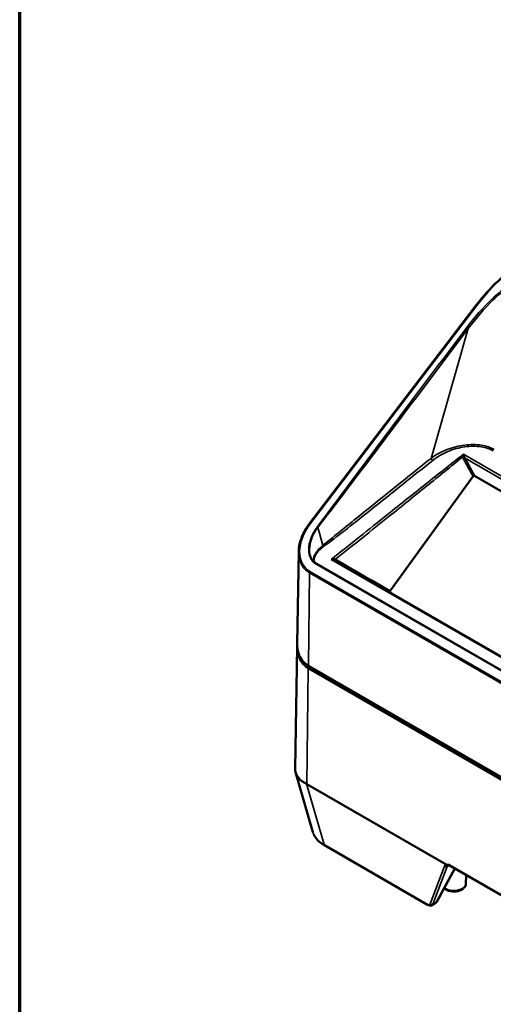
# Paper-space layout 'Sheet_1' of a CAD drawing. Header units: millimetres. Extents: x 0.8 to 58.3, y 0.8 to 58.3.
# Tile 2 of 128: x 0.8 to 4.5, y 13 to 20.7. Entities that reach past the tile are written whole.
import ezdxf

# ---------------------------------------------------------------- set-up
doc = ezdxf.new("R2010")
doc.units = ezdxf.units.MM
for name, color, linetype, lineweight in [('Border (ISO)', 7, 'Continuous', 70), ('Visible (ISO)', 7, 'Continuous', 50), ('Visible Narrow (ISO)', 7, 'Continuous', 35)]:
    doc.layers.add(name, color=color, linetype=linetype, lineweight=lineweight)

# ---------------------------------------------------------------- blocks, each defined once
blk = doc.blocks.new('Borders Chauvet')
at = {"layer": 'Border (ISO)'}
blk.add_line((0.7874, 0.7874), (0.7874, 58.2677), dxfattribs=at)

psp = doc.layouts.new('Sheet_1')

# ---------------------------------------------------------------- linework, layer by layer
at = {"layer": 'Visible (ISO)'}
for p, q in [((4.33041, 18.43956), (3.03713, 16.74521)), ((4.08755, 17.15042), (4.0875, 17.15035)), ((4.10272, 17.16274), (4.10267, 17.16267)), ((4.30591, 17.11292), (3.66395, 16.22323)), ((14.9262, 10.99081), (4.31787, 17.11553)), ((2.95308, 16.52657), (2.9409, 15.81448)), ((14.07479, 10.19929), (3.23173, 16.45954)), ((2.94048, 15.78945), (2.92432, 14.84471)), ((2.9409, 15.81449), (2.9409, 15.81448)), ((3.03021, 15.63905), (13.99872, 9.30638)), ((2.92837, 14.81416), (3.06245, 14.34969)), ((3.01669, 14.72246), (4.09635, 14.09912)), ((3.15286, 14.24759), (3.95224, 13.78607)), ((4.02421, 13.8096), (4.16375, 14.06792)), ((4.13243, 14.086), (12.8763, 9.03773)), ((4.25091, 13.94956), (4.25305, 14.01636)), ((4.01198, 13.79682), (3.98815, 13.78306))]:
    psp.add_line(p, q, dxfattribs=at)
for centre, major_axis, ratio, start_param, end_param in [((4.3398, 18.43239), (-0.00939, 0.00717), 0.1653636, 6.279331, 6.2831853), ((3.02323, 14.68093), (0.03431, -0.04458), 0.474579, 2.286238, 2.362017), ((4.08736, 14.09575), (0.01131, 0.00036), 0.4588239, 0.2574962, 0.6374229), ((4.1403, 14.09964), (-0.00787, -0.01364), 0.5773503, 6.28284, 6.2831853), ((3.96011, 13.79971), (-0.00787, -0.01364), 0.5773503, 0, 0.00228), ((3.95501, 13.83212), (0.03433, -0.04829), 0.5034199, 6.2349799, 6.2355304)]:
    psp.add_ellipse(centre, major_axis=major_axis, ratio=ratio, start_param=start_param, end_param=end_param, dxfattribs=at)
for points, knots in [([(4.33046, 18.43961), (4.41143, 18.54566), (4.50852, 18.64543), (4.64431, 18.74428), (4.67178, 18.76241), (4.70003, 18.77877)], [0.0001664, 0.0001664, 0.0001664, 0.0001664, 1.0308247, 1.0308247, 1.2814731, 1.2814731, 1.2814731, 1.2814731]), ([(4.23153, 17.28318), (4.23152, 17.28316), (4.23151, 17.28313), (4.2294, 17.27751), (4.22742, 17.2706), (4.22623, 17.26364)], [-0.000365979, -0.000365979, -0.000365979, -0.000365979, 0, 0, 0.076508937, 0.076508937, 0.076508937, 0.076508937]), ([(4.23834, 17.26487), (4.23616, 17.27148), (4.23371, 17.27795), (4.23155, 17.28313), (4.23154, 17.28316), (4.23153, 17.28318)], [-0.076508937, -0.076508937, -0.076508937, -0.076508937, 0, 0, 0.000365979, 0.000365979, 0.000365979, 0.000365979]), ([(4.30591, 17.11292), (4.30634, 17.11352), (4.30683, 17.11408), (4.30791, 17.11506), (4.30849, 17.11548), (4.30972, 17.11617), (4.31061, 17.11658), (4.31276, 17.11694), (4.31375, 17.1169), (4.31583, 17.11652), (4.3169, 17.11609), (4.31787, 17.11553)], [0, 0, 0, 0, 0.005684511, 0.005684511, 0.01113295, 0.01113295, 0.016654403, 0.016654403, 0.021463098, 0.021463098, 0.027408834, 0.027408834, 0.027408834, 0.027408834]), ([(2.95314, 16.52677), (2.95365, 16.5567), (2.95948, 16.58782), (2.97988, 16.6502), (2.99514, 16.68209), (3.02119, 16.72333), (3.02891, 16.73444), (3.03714, 16.74521)], [0, 0, 0, 0, 0.25991663, 0.25991663, 0.53627643, 0.53627643, 0.64097421, 0.64097421, 0.64097421, 0.64097421]), ([(3.20861, 16.46747), (3.20764, 16.46722), (3.20667, 16.46696), (3.20566, 16.46666), (3.20561, 16.46665), (3.20555, 16.46663)], [0.0798166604, 0.0798166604, 0.0798166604, 0.0798166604, 0.0892365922, 0.0892365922, 0.08976592, 0.08976592, 0.08976592, 0.08976592]), ([(3.20555, 16.46663), (3.20561, 16.46663), (3.20566, 16.46662), (3.20667, 16.46654), (3.20763, 16.46644), (3.20859, 16.46633)], [-0.08976592, -0.08976592, -0.08976592, -0.08976592, -0.0892365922, -0.0892365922, -0.0799076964, -0.0799076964, -0.0799076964, -0.0799076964]), ([(3.66543, 16.20914), (3.66485, 16.20947), (3.66433, 16.20987), (3.6634, 16.21079), (3.663, 16.21131), (3.66208, 16.21287), (3.6617, 16.21401), (3.66144, 16.21645), (3.66156, 16.21775), (3.66212, 16.21976), (3.66239, 16.22048), (3.66307, 16.22189), (3.66348, 16.22258), (3.66395, 16.22323)], [0, 0, 0, 0, 0.006198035, 0.006198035, 0.012363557, 0.012363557, 0.023237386, 0.023237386, 0.034114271, 0.034114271, 0.040276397, 0.040276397, 0.046472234, 0.046472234, 0.046472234, 0.046472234]), ([(3.03021, 15.63905), (3.01111, 15.65007), (2.99434, 15.66474), (2.96783, 15.69885), (2.95776, 15.71862), (2.94374, 15.7631), (2.94046, 15.78863), (2.9409, 15.81448)], [0, 0, 0, 0, 0.20123759, 0.20123759, 0.40195986, 0.40195986, 0.62645416, 0.62645416, 0.62645416, 0.62645416]), ([(2.92432, 14.84471), (2.92431, 14.84411), (2.9243, 14.84351), (2.9243, 14.81914), (2.93288, 14.79464), (2.96558, 14.75396), (2.98789, 14.73717), (3.0137, 14.72408)], [-3.66520575, -3.66520575, -3.66520575, -3.66520575, -3.65731559, -3.65731559, -3.34351332, -3.34351332, -3.0641069, -3.0641069, -3.0641069, -3.0641069]), ([(3.15262, 14.24774), (3.12862, 14.26163), (3.10814, 14.27815), (3.08328, 14.30708), (3.07557, 14.31865), (3.06984, 14.33066)], [0.00093621, 0.00093621, 0.00093621, 0.00093621, 0.25530738, 0.25530738, 0.40744884, 0.40744884, 0.40744884, 0.40744884]), ([(4.11298, 14.0906), (4.11242, 14.09044), (4.11184, 14.09033), (4.11126, 14.09026), (4.11053, 14.09018), (4.10979, 14.09017), (4.10905, 14.09022), (4.10835, 14.09028), (4.10764, 14.0904), (4.10695, 14.09058), (4.10669, 14.09065), (4.10643, 14.09073), (4.10617, 14.09081), (4.10586, 14.09092), (4.10555, 14.09103), (4.10524, 14.09116), (4.10484, 14.09134), (4.10443, 14.09154), (4.10404, 14.09176), (4.10337, 14.09213), (4.10272, 14.09256), (4.1021, 14.09305), (4.10146, 14.09356), (4.10085, 14.09413), (4.10028, 14.09474), (4.09972, 14.09535), (4.0992, 14.096), (4.09872, 14.0967), (4.09856, 14.09693), (4.0984, 14.09717), (4.09825, 14.09742)], [0.007779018, 0.007779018, 0.007779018, 0.007779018, 0.013118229, 0.013118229, 0.013118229, 0.019847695, 0.019847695, 0.019847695, 0.02622193, 0.02622193, 0.02622193, 0.028601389, 0.028601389, 0.028601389, 0.0314827, 0.0314827, 0.0314827, 0.035339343, 0.035339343, 0.035339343, 0.041840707, 0.041840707, 0.041840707, 0.048587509, 0.048587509, 0.048587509, 0.055213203, 0.055213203, 0.055213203, 0.05744655, 0.05744655, 0.05744655, 0.05744655]), ([(4.13227, 14.0861), (4.12857, 14.08822), (4.125, 14.08962), (4.11891, 14.0911), (4.11636, 14.09118), (4.11392, 14.09083), (4.11343, 14.09073), (4.11298, 14.0906)], [0.00064099, 0.00064099, 0.00064099, 0.00064099, 0.04475926, 0.04475926, 0.08933539, 0.08933539, 0.10195392, 0.10195392, 0.10195392, 0.10195392]), ([(4.25091, 13.94956), (4.25072, 13.94359), (4.24928, 13.9377), (4.24419, 13.92635), (4.24035, 13.92102), (4.23024, 13.9107), (4.22359, 13.90601), (4.20811, 13.89794), (4.1991, 13.89474), (4.18014, 13.89037), (4.1702, 13.88921), (4.15035, 13.88892), (4.14044, 13.88977), (4.12137, 13.89349), (4.11221, 13.89635), (4.09543, 13.90416), (4.08779, 13.90912), (4.08142, 13.91533), (4.08139, 13.91536), (4.08136, 13.91539)], [0.8039155, 0.8039155, 0.8039155, 0.8039155, 1.0386678, 1.0386678, 1.3005399, 1.3005399, 1.6212279, 1.6212279, 1.9767665, 1.9767665, 2.3308208, 2.3308208, 2.6814976, 2.6814976, 3.0347387, 3.0347387, 3.3913388, 3.3913388, 3.3930336, 3.3930336, 3.3930336, 3.3930336]), ([(3.98812, 13.78307), (3.98516, 13.78136), (3.98177, 13.78023), (3.97485, 13.77927), (3.97131, 13.77943), (3.96364, 13.78084), (3.95945, 13.78233), (3.95431, 13.78492), (3.95328, 13.78547), (3.95226, 13.78606)], [0, 0, 0, 0, 0.03256113, 0.03256113, 0.0654919, 0.0654919, 0.1062274, 0.1062274, 0.11643544, 0.11643544, 0.11643544, 0.11643544]), ([(4.02387, 13.80902), (4.02175, 13.80527), (4.01891, 13.8019), (4.01483, 13.7987), (4.01405, 13.79814), (4.01324, 13.79761)], [0.002059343, 0.002059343, 0.002059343, 0.002059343, 0.041015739, 0.041015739, 0.049952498, 0.049952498, 0.049952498, 0.049952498])]:
    psp.add_open_spline(points, degree=3, knots=knots, dxfattribs=at)
for points in [[(2.9531, 16.52677), (2.9531, 16.5267), (2.9531, 16.52663), (2.9531, 16.52657)], [(3.20859, 16.46633), (3.21687, 16.46535), (3.22549, 16.46314), (3.23173, 16.45954)], [(3.23161, 16.46899), (3.22541, 16.47047), (3.21683, 16.46957), (3.20861, 16.46747)], [(2.94048, 15.78966), (2.94055, 15.79379), (2.94072, 15.79794), (2.94098, 15.8021)], [(2.94048, 15.78944), (2.94048, 15.78951), (2.94048, 15.78958), (2.94048, 15.78966)], [(4.1115, 14.09012), (4.11151, 14.09012), (4.11152, 14.09013), (4.11153, 14.09013)], [(4.1124, 14.09045), (4.11196, 14.09035), (4.11173, 14.09025), (4.11153, 14.09013)]]:
    psp.add_open_spline(points, degree=3, dxfattribs=at)
at = {"layer": 'Visible Narrow (ISO)'}
for p, q in [((3.04197, 16.74351), (4.33525, 18.43785)), ((3.98031, 17.25155), (4.26952, 18.25867)), ((14.98822, 11.0728), (4.23153, 17.28318)), ((4.24525, 17.25223), (14.9761, 11.05677)), ((3.14154, 16.57658), (3.1014, 16.71445)), ((14.07041, 10.09706), (3.07582, 16.44479)), ((3.07674, 16.43787), (14.06161, 10.09576)), ((3.20555, 16.46663), (14.08097, 10.18771)), ((3.0364, 16.36365), (3.02777, 15.64459)), ((3.0364, 16.36365), (14.00491, 10.03098)), ((14.00871, 10.04113), (3.0402, 16.3738)), ((3.02746, 15.61928), (3.01669, 14.72246)), ((13.99597, 9.28661), (3.02746, 15.61928)), ((3.02777, 15.64459), (13.99627, 9.31192)), ((13.99977, 9.29676), (3.03126, 15.62943)), ((3.0137, 14.72408), (3.14975, 14.25277)), ((3.94913, 13.79125), (3.14975, 14.25277)), ((4.08461, 14.08546), (3.97394, 13.79395)), ((3.99501, 13.79114), (4.10569, 14.08266)), ((4.16244, 14.06868), (4.02045, 13.80583)), ((4.11978, 14.0908), (4.10569, 14.08266)), ((12.87304, 9.04512), (4.12917, 14.09339)), ((4.02045, 13.80583), (3.99501, 13.79114))]:
    psp.add_line(p, q, dxfattribs=at)
for centre, major_axis, ratio, start_param, end_param in [((4.59946, 18.27426), (0.43335, 0.5399), 0.4462008, 0.0685845, 1.6254182), ((4.3398, 18.43239), (-0.00939, 0.00717), 0.1653636, 5.3393691, 6.279331), ((4.26227, 18.26226), (-0.00944, 0.0071), 0.1701936, 3.9738281, 5.3382167), ((3.99103, 17.24663), (0.00981, -0.01232), 0.4540905, 3.9813791, 5.4202519), ((4.23123, 17.26582), (-0.01177, -0.00102), 0.1639353, 1.11802, 2.2055918), ((4.2369, 17.24741), (-0.01042, -0.00556), 0.0473188, 3.7578655, 5.1681865), ((3.2331, 16.62982), (-0.22087, -0.23529), 0.6804706, 4.8614626, 6.4413271), ((3.04652, 16.73805), (-0.00939, 0.00717), 0.1653636, 5.3393691, 6.2793253), ((3.10077, 16.71235), (-0.00948, 0.00704), 0.1746415, 4.7754409, 5.3371219), ((3.14677, 16.58046), (0.00909, -0.01286), 0.4134183, 4.7220699, 5.4450294), ((3.15478, 16.54764), (0.07763, 0.11006), 0.8581178, 2.9920774, 3.1372582), ((3.07233, 16.4623), (0.01454, 0.00606), 0.7284975, 4.3519951, 4.5580581), ((3.07369, 16.45619), (0.01399, -0.00722), 0.6514009, 5.1228928, 5.1810969), ((3.23764, 16.46976), (-0.00591, -0.01023), 0.4303236, 5.0294152, 6.2831853), ((3.24659, 16.4646), (-0.00591, -0.01023), 0.7093097, 4.8222691, 6.2831853), ((3.04475, 16.36834), (0.00591, 0.01023), 0.5773503, 1.3613568, 2.3422319), ((3.03581, 15.62397), (0.00591, 0.01023), 0.5773503, 1.3613568, 2.3422319), ((3.03612, 15.64928), (-0.00591, -0.01023), 0.5773503, 5.4838245, 6.2831853), ((3.38103, 14.38172), (-0.32273, -0.00432), 0.5633653, 0.1532769, 0.7643394), ((3.16074, 14.26123), (-0.00787, -0.01364), 0.5773503, 5.6629358, 6.2831853), ((4.12203, 14.0523), (0.03097, -0.04195), 0.5749909, 2.8833992, 3.4961233), ((4.0956, 14.09392), (-0.01472, 0.00559), 0.8448811, 1.0911095, 2.5923718), ((4.12373, 14.05124), (-0.03454, 0.04407), 0.639075, 5.2741038, 6.058098), ((4.1403, 14.09964), (-0.00787, -0.01364), 0.5773503, 5.4838245, 6.28284), ((4.15808, 13.95055), (0.09284, 0), 0.5773503, 3.7744302, 6.264668), ((3.94402, 13.82367), (-0.02629, 0.03474), 0.4754177, 2.2969495, 3.4314135), ((3.96011, 13.79971), (-0.00787, -0.01364), 0.5773503, 5.6629358, 6.2831853), ((3.98492, 13.8024), (0.01472, -0.00559), 0.8448811, 4.2327022, 5.7339645), ((3.95501, 13.83212), (0.03433, -0.04829), 0.5034199, 6.2355304, 6.5845962), ((3.98283, 13.84818), (-0.02895, 0.05147), 0.584692, 3.1481584, 3.4972243), ((4.01036, 13.81709), (0.01386, -0.00748), 0.7580275, 5.8407251, 6.2831853)]:
    psp.add_ellipse(centre, major_axis=major_axis, ratio=ratio, start_param=start_param, end_param=end_param, dxfattribs=at)
for points, knots in [([(4.97161, 18.72494), (4.95766, 18.733), (4.94137, 18.73783), (4.90304, 18.74219), (4.88064, 18.74042), (4.82972, 18.73031), (4.80117, 18.72053), (4.73883, 18.69415), (4.70524, 18.6764), (4.63514, 18.63446), (4.5989, 18.60956), (4.52615, 18.55364), (4.48987, 18.5223), (4.38275, 18.42099), (4.31683, 18.34628), (4.25772, 18.26773)], [-2.322439, -2.322439, -2.322439, -2.322439, -2.1720725, -2.1720725, -1.9877983, -1.9877983, -1.7515202, -1.7515202, -1.4596979, -1.4596979, -1.124741, -1.124741, -0.7601665, -0.7601665, 0, 0, 0, 0]), ([(4.26952, 18.25867), (4.32747, 18.33733), (4.39219, 18.41225), (4.49727, 18.51403), (4.53286, 18.54554), (4.60422, 18.60186), (4.63984, 18.62695), (4.70877, 18.66928), (4.74181, 18.68721), (4.80298, 18.71403), (4.83096, 18.72403), (4.88068, 18.73464), (4.90251, 18.73666), (4.93977, 18.73278), (4.95557, 18.72818), (4.96903, 18.72037)], [0, 0, 0, 0, 0.7601665, 0.7601665, 1.124741, 1.124741, 1.4596979, 1.4596979, 1.7515202, 1.7515202, 1.9877983, 1.9877983, 2.1720725, 2.1720725, 2.322439, 2.322439, 2.322439, 2.322439]), ([(4.25772, 18.26773), (4.09132, 18.04658), (3.81406, 17.67796), (3.482, 17.23525), (3.26124, 16.93975), (3.15118, 16.79182), (3.09622, 16.71781)], [-4.9936133, -4.9936133, -4.9936133, -4.9936133, -2.8534933, -1.4267467, -0.7133733, 0, 0, 0, 0]), ([(3.1014, 16.71445), (3.15756, 16.78758), (3.26949, 16.93401), (3.49222, 17.22776), (3.82543, 17.66935), (4.10298, 18.03767), (4.26952, 18.25867)], [0.0000019, 0.0000019, 0.0000019, 0.0000019, 0.7133733, 1.4267467, 2.8534933, 4.9936133, 4.9936133, 4.9936133, 4.9936133]), ([(4.47085, 17.32011), (4.45705, 17.32803), (4.4418, 17.33478), (4.40842, 17.34607), (4.39017, 17.35047), (4.35112, 17.35665), (4.33027, 17.35825), (4.2868, 17.35866), (4.26415, 17.35729), (4.21806, 17.35164), (4.19465, 17.34722), (4.14812, 17.33547), (4.12507, 17.32805), (4.05738, 17.30149), (4.01574, 17.27835), (3.98031, 17.25155)], [0, 0, 0, 0, 0.1419333, 0.1419333, 0.2905858, 0.2905858, 0.4481841, 0.4481841, 0.6151654, 0.6151654, 0.7895353, 0.7895353, 0.9691824, 0.9691824, 1.3386913, 1.3386913, 1.3386913, 1.3386913]), ([(4.23153, 17.28318), (4.13304, 17.20587), (3.93707, 17.05065), (3.59535, 16.77831), (3.3517, 16.58353), (3.20555, 16.46663)], [-3.6953108, -3.6953108, -3.6953108, -3.6953108, -2.6272241, -1.5591375, 0.0429924, 0.0429924, 0.0429924, 0.0429924]), ([(3.99315, 17.23524), (4.02696, 17.26214), (4.06677, 17.28557), (4.13151, 17.31278), (4.15359, 17.32044), (4.1982, 17.33272), (4.22069, 17.33742), (4.265, 17.34365), (4.28681, 17.34531), (4.32862, 17.34552), (4.34867, 17.34423), (4.38616, 17.3387), (4.40367, 17.33462), (4.43569, 17.32397), (4.45029, 17.31752), (4.46346, 17.30991)], [-1.3386913, -1.3386913, -1.3386913, -1.3386913, -0.9691824, -0.9691824, -0.7895353, -0.7895353, -0.6151654, -0.6151654, -0.4481841, -0.4481841, -0.2905858, -0.2905858, -0.1419333, -0.1419333, 0, 0, 0, 0]), ([(3.98031, 17.25155), (3.86032, 17.15581), (3.66077, 16.99596), (3.42179, 16.80321), (3.26212, 16.67419), (3.18222, 16.60881), (3.14154, 16.57658)], [0, 0, 0, 0, 1.3120473, 2.1867455, 2.6240946, 3.0614437, 3.0614437, 3.0614437, 3.0614437]), ([(3.1489, 16.56906), (3.19158, 16.59922), (3.27316, 16.66202), (3.43402, 16.78883), (3.67344, 16.9803), (3.87311, 17.13971), (3.99315, 17.23524)], [-3.0614437, -3.0614437, -3.0614437, -3.0614437, -2.6240946, -2.1867455, -1.3120473, 0, 0, 0, 0]), ([(3.23873, 16.46764), (3.37793, 16.57931), (3.61455, 16.76916), (3.94394, 17.03405), (4.13403, 17.18786), (4.22623, 17.26364)], [0.0321839, 0.0321839, 0.0321839, 0.0321839, 1.5591375, 2.6272241, 3.644388, 3.644388, 3.644388, 3.644388]), ([(3.09622, 16.71781), (3.076, 16.69058), (3.05954, 16.66118), (3.03706, 16.60186), (3.03064, 16.57191), (3.03039, 16.518), (3.03509, 16.49365), (3.05084, 16.46406), (3.05684, 16.45588), (3.06395, 16.44873)], [-0.90717682, -0.90717682, -0.90717682, -0.90717682, -0.64466738, -0.64466738, -0.39154401, -0.39154401, -0.17029704, -0.17029704, -0.07427455, -0.07427455, -0.07427455, -0.07427455]), ([(3.07132, 16.45026), (3.06356, 16.45752), (3.05706, 16.46605), (3.052, 16.4755), (3.04134, 16.49536), (3.0368, 16.51901), (3.03692, 16.5435), (3.03706, 16.57152), (3.04335, 16.60082), (3.05416, 16.62933), (3.06538, 16.6589), (3.08154, 16.68775), (3.1014, 16.71445)], [0.06500202, 0.06500202, 0.06500202, 0.06500202, 0.17029704, 0.17029704, 0.17029704, 0.39154401, 0.39154401, 0.39154401, 0.64466738, 0.64466738, 0.64466738, 0.90717682, 0.90717682, 0.90717682, 0.90717682]), ([(2.9531, 16.52657), (2.95259, 16.49525), (2.9579, 16.46592), (2.9688, 16.44043), (2.98285, 16.40759), (3.00613, 16.38113), (3.0364, 16.36365)], [-0.80180892, -0.80180892, -0.80180892, -0.80180892, -0.45138985, -0.45138985, -0.45138985, 0, 0, 0, 0]), ([(3.14154, 16.57658), (3.12806, 16.56629), (3.11583, 16.55516), (3.1053, 16.5434), (3.09488, 16.53176), (3.0861, 16.5195), (3.07953, 16.50689), (3.07315, 16.49463), (3.06863, 16.48197), (3.06801, 16.46945), (3.06768, 16.46286), (3.06853, 16.4563), (3.07132, 16.45027)], [0, 0, 0, 0, 0.13682618, 0.13682618, 0.13682618, 0.27226679, 0.27226679, 0.27226679, 0.40411635, 0.40411635, 0.40411635, 0.47353446, 0.47353446, 0.47353446, 0.47353446]), ([(3.07445, 16.45091), (3.07205, 16.45667), (3.0716, 16.46295), (3.07365, 16.48114), (3.07883, 16.49312), (3.09281, 16.51643), (3.10197, 16.52782), (3.1233, 16.54942), (3.13554, 16.55963), (3.1489, 16.56906)], [-0.47357078, -0.47357078, -0.47357078, -0.47357078, -0.40411635, -0.40411635, -0.27226679, -0.27226679, -0.13682618, -0.13682618, 0, 0, 0, 0]), ([(3.07496, 16.44495), (3.07518, 16.44287), (3.07563, 16.44048), (3.07672, 16.43791), (3.07673, 16.43789), (3.07674, 16.43787)], [0, 0, 0, 0, 0.035099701, 0.035099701, 0.035355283, 0.035355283, 0.035355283, 0.035355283]), ([(3.02746, 15.61928), (3.02324, 15.62172), (3.01912, 15.62435), (3.01119, 15.62989), (3.00739, 15.6328), (3.00015, 15.63884), (2.99672, 15.64197), (2.99157, 15.64706), (2.98978, 15.64892), (2.98503, 15.6541), (2.98215, 15.65751), (2.97666, 15.66457), (2.97405, 15.66821), (2.96917, 15.67565), (2.96689, 15.67943), (2.96262, 15.68717), (2.96064, 15.69111), (2.95694, 15.69919), (2.95522, 15.70333), (2.95203, 15.71187), (2.95057, 15.71627), (2.94791, 15.72531), (2.94673, 15.72995), (2.94463, 15.73949), (2.94373, 15.74439), (2.94288, 15.75015), (2.94277, 15.75093), (2.94213, 15.75553), (2.9417, 15.75939), (2.94102, 15.76722), (2.94077, 15.7712), (2.94047, 15.77927), (2.94041, 15.78338), (2.94046, 15.78814), (2.94046, 15.78879), (2.94048, 15.78944)], [0.00000001, 0.00000001, 0.00000001, 0.00000001, 0.03643539, 0.03643539, 0.07197205, 0.07197205, 0.10616293, 0.10616293, 0.125, 0.125, 0.15733194, 0.15733194, 0.18916277, 0.18916277, 0.21998398, 0.21998398, 0.25, 0.25, 0.27967517, 0.27967517, 0.30958865, 0.30958865, 0.339715, 0.339715, 0.37024226, 0.37024226, 0.375, 0.375, 0.39821825, 0.39821825, 0.42169587, 0.42169587, 0.44562813, 0.44562813, 0.44941619, 0.44941619, 0.44941619, 0.44941619]), ([(2.9409, 15.81448), (2.94088, 15.81302), (2.94087, 15.81157), (2.94087, 15.81013), (2.94086, 15.80596), (2.94096, 15.80189), (2.94115, 15.7979), (2.94134, 15.79397), (2.94161, 15.79013), (2.94197, 15.78636), (2.94234, 15.78252), (2.9428, 15.77877), (2.94333, 15.77509), (2.94387, 15.7714), (2.94449, 15.76779), (2.94519, 15.76425), (2.946, 15.76011), (2.94692, 15.75607), (2.94795, 15.75211), (2.94899, 15.74811), (2.95013, 15.7442), (2.95138, 15.74036), (2.95206, 15.73828), (2.95277, 15.73623), (2.95351, 15.73419), (2.95473, 15.73084), (2.95604, 15.72755), (2.95742, 15.72434), (2.95879, 15.72114), (2.96024, 15.71802), (2.96176, 15.71497), (2.96304, 15.71241), (2.96437, 15.70991), (2.96573, 15.70746), (2.96701, 15.70518), (2.96833, 15.70295), (2.96969, 15.70077), (2.97105, 15.69858), (2.97244, 15.69644), (2.97389, 15.69434), (2.97532, 15.69226), (2.97679, 15.69021), (2.97832, 15.68819), (2.97928, 15.68691), (2.98027, 15.68565), (2.98128, 15.68439), (2.98291, 15.68236), (2.98459, 15.68035), (2.98635, 15.67836), (2.98808, 15.67641), (2.98987, 15.67447), (2.99173, 15.67256), (2.99354, 15.6707), (2.99542, 15.66885), (2.99738, 15.66703), (2.99864, 15.66585), (2.99994, 15.66468), (3.00127, 15.66352), (3.00396, 15.66117), (3.00679, 15.65885), (3.00976, 15.65658), (3.01272, 15.65432), (3.01582, 15.65211), (3.01906, 15.64997), (3.02185, 15.64813), (3.02476, 15.64633), (3.02777, 15.64459)], [0.41372777, 0.41372777, 0.41372777, 0.41372777, 0.42420578, 0.42420578, 0.42420578, 0.45454545, 0.45454545, 0.45454545, 0.48447824, 0.48447824, 0.48447824, 0.51496639, 0.51496639, 0.51496639, 0.54545455, 0.54545455, 0.54545455, 0.58099918, 0.58099918, 0.58099918, 0.61687558, 0.61687558, 0.61687558, 0.63636364, 0.63636364, 0.63636364, 0.66847818, 0.66847818, 0.66847818, 0.70039941, 0.70039941, 0.70039941, 0.72727273, 0.72727273, 0.72727273, 0.75238869, 0.75238869, 0.75238869, 0.77751304, 0.77751304, 0.77751304, 0.80243008, 0.80243008, 0.80243008, 0.81818182, 0.81818182, 0.81818182, 0.84370017, 0.84370017, 0.84370017, 0.86884572, 0.86884572, 0.86884572, 0.89329932, 0.89329932, 0.89329932, 0.90909091, 0.90909091, 0.90909091, 0.94099627, 0.94099627, 0.94099627, 0.97268322, 0.97268322, 0.97268322, 1, 1, 1, 1]), ([(3.03126, 15.62943), (3.02823, 15.63118), (3.02527, 15.63302), (3.01948, 15.63689), (3.01664, 15.63892), (3.01113, 15.64315), (3.00844, 15.64535), (3.00325, 15.64991), (3.00074, 15.65227), (2.99663, 15.65639), (2.99499, 15.6581), (2.99036, 15.66321), (2.98744, 15.66671), (2.9819, 15.67396), (2.97929, 15.6777), (2.97439, 15.68538), (2.9721, 15.68931), (2.96832, 15.69646), (2.96676, 15.69963), (2.96343, 15.707), (2.9617, 15.71124), (2.95968, 15.71677), (2.95927, 15.71795), (2.95886, 15.71913)], [0.00000001, 0.00000001, 0.00000001, 0.00000001, 0.02678365, 0.02678365, 0.05369781, 0.05369781, 0.08051416, 0.08051416, 0.10694, 0.10694, 0.125, 0.125, 0.15921707, 0.15921707, 0.1927746, 0.1927746, 0.22531676, 0.22531676, 0.25, 0.25, 0.28125, 0.28125, 0.28959963, 0.28959963, 0.28959963, 0.28959963])]:
    psp.add_open_spline(points, degree=3, knots=knots, dxfattribs=at)
for points in [[(4.22623, 17.26364), (4.22682, 17.25733), (4.22895, 17.25107), (4.23208, 17.2454)], [(4.23208, 17.2454), (4.2565, 17.20113), (4.28105, 17.15694), (4.30591, 17.11292)], [(4.24525, 17.25223), (4.2422, 17.25625), (4.23975, 17.2606), (4.23834, 17.26487)], [(4.31787, 17.11553), (4.29376, 17.16114), (4.26954, 17.2067), (4.24525, 17.25223)], [(3.07132, 16.45026), (3.07204, 16.44933), (3.07341, 16.44752), (3.07489, 16.44565), (3.07496, 16.44495)], [(3.07582, 16.44479), (3.07636, 16.44584), (3.07559, 16.44796), (3.07486, 16.44992), (3.07445, 16.45091)], [(3.07674, 16.43787), (3.07581, 16.44048), (3.07568, 16.44284), (3.07582, 16.44479)], [(3.23873, 16.46764), (3.23655, 16.46793), (3.23413, 16.46839), (3.23162, 16.46899)], [(3.66395, 16.22323), (3.52216, 16.30469), (3.38043, 16.38616), (3.23873, 16.46764)], [(2.95652, 15.72647), (2.95652, 15.72648), (2.95652, 15.72648), (2.95651, 15.72649)], [(4.10569, 14.08266), (4.1068, 14.086), (4.10878, 14.08854), (4.1115, 14.09012)]]:
    psp.add_open_spline(points, degree=3, dxfattribs=at)

# ---------------------------------------------------------------- block references
psp.add_blockref('Borders Chauvet', (0, 0))

doc.saveas('drawing.dxf')
